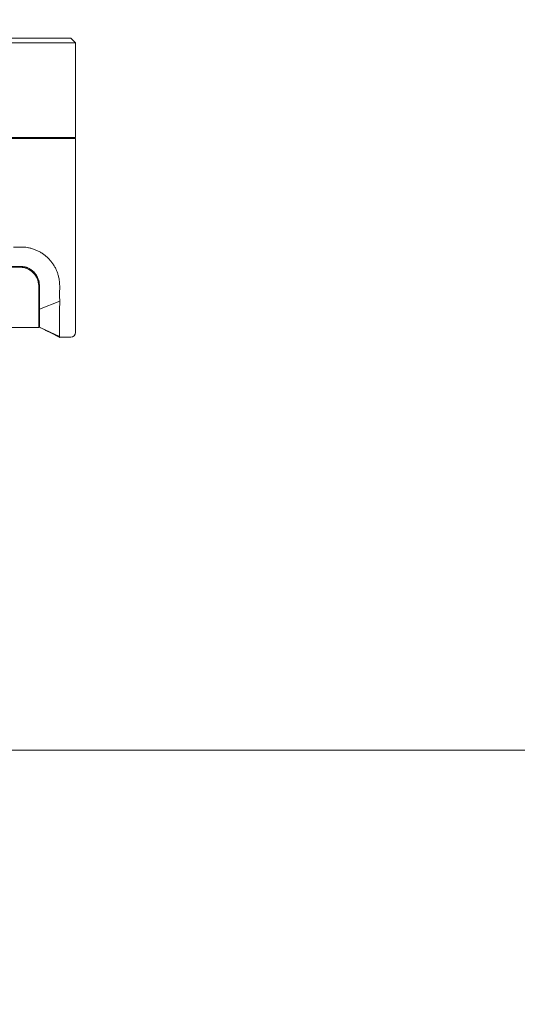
# Model space of a CAD drawing. Header units: millimetres. Extents: x -1114 to 1396, y -630 to 631.
# Tile 26 of 256: x -875 to -823, y -315 to -213. Entities that reach past the tile are written whole.
import ezdxf

# ---------------------------------------------------------------- set-up
doc = ezdxf.new("R2010")
doc.units = ezdxf.units.MM
doc.header["$MEASUREMENT"] = 0

msp = doc.modelspace()

# ---------------------------------------------------------------- linework, layer by layer
at = {"lineweight": 18}
for points, knots in [([(1038.9843, -629.7647), (1038.9843, -629.7647), (-1111.4882, -629.7647), (-1111.4882, -629.7647), (-1111.4882, -629.7647), (-1111.4882, -629.7647), (-1111.4882, 630.7883), (-1111.4882, 630.7883), (-1111.4882, 630.7883), (-1111.4882, 630.7883), (1038.9843, 630.7883), (1038.9843, 630.7883)], [0, 0, 0, 0, 0.33333333, 0.33333333, 0.33333333, 0.33333333, 0.66666667, 0.66666667, 0.66666667, 0.66666667, 1, 1, 1, 1]), ([(-871.0755, -239.2943), (-871.1139, -239.1788), (-871.157, -239.0657), (-871.2047, -238.9551), (-871.2047, -238.9551), (-871.2525, -238.8445), (-871.305, -238.7365), (-871.3624, -238.631), (-871.3624, -238.631), (-871.4198, -238.5255), (-871.4819, -238.4226), (-871.5489, -238.3222), (-871.5489, -238.3222), (-871.5824, -238.272), (-871.6171, -238.2224), (-871.653, -238.1735), (-871.653, -238.1735), (-871.6889, -238.1246), (-871.7261, -238.0762), (-871.7642, -238.029), (-871.7642, -238.029), (-871.8405, -237.9345), (-871.9205, -237.8442), (-872.0042, -237.7579), (-872.0042, -237.7579), (-872.0879, -237.6716), (-872.1753, -237.5892), (-872.2663, -237.5108), (-872.2663, -237.5108), (-872.3573, -237.4325), (-872.4519, -237.358), (-872.5503, -237.2877), (-872.5503, -237.2877), (-872.5995, -237.2525), (-872.6496, -237.2183), (-872.7007, -237.1852), (-872.7007, -237.1852), (-872.7518, -237.1521), (-872.8035, -237.1202), (-872.8557, -237.0896), (-872.8557, -237.0896), (-872.9602, -237.0285), (-873.0668, -236.9725), (-873.1756, -236.9214), (-873.1756, -236.9214), (-873.2843, -236.8703), (-873.3952, -236.8242), (-873.5081, -236.7829), (-873.5081, -236.7829), (-873.6211, -236.7417), (-873.7364, -236.7058), (-873.8537, -236.6748), (-873.8537, -236.6748), (-873.9124, -236.6593), (-873.9716, -236.645), (-874.0309, -236.6319), (-874.0309, -236.6319), (-874.0901, -236.6189), (-874.1495, -236.607), (-874.2088, -236.5963), (-874.2088, -236.5963), (-874.4464, -236.5536), (-874.6857, -236.5422), (-874.9255, -236.5407), (-874.9255, -236.5407), (-875.1654, -236.5392), (-875.4058, -236.5477), (-875.6456, -236.545)], [0, 0, 0, 0, 0.05882353, 0.05882353, 0.05882353, 0.05882353, 0.11764706, 0.11764706, 0.11764706, 0.11764706, 0.17647059, 0.17647059, 0.17647059, 0.17647059, 0.23529412, 0.23529412, 0.23529412, 0.23529412, 0.29411765, 0.29411765, 0.29411765, 0.29411765, 0.35294118, 0.35294118, 0.35294118, 0.35294118, 0.41176471, 0.41176471, 0.41176471, 0.41176471, 0.47058824, 0.47058824, 0.47058824, 0.47058824, 0.52941176, 0.52941176, 0.52941176, 0.52941176, 0.58823529, 0.58823529, 0.58823529, 0.58823529, 0.64705882, 0.64705882, 0.64705882, 0.64705882, 0.70588235, 0.70588235, 0.70588235, 0.70588235, 0.76470588, 0.76470588, 0.76470588, 0.76470588, 0.82352941, 0.82352941, 0.82352941, 0.82352941, 0.88235294, 0.88235294, 0.88235294, 0.88235294, 0.94117647, 0.94117647, 0.94117647, 0.94117647, 1, 1, 1, 1]), ([(-874.971, -238.5417), (-875.0236, -238.5417), (-875.0762, -238.5417), (-875.1288, -238.5417), (-875.1288, -238.5417), (-875.1814, -238.5417), (-875.234, -238.5417), (-875.2866, -238.5417), (-875.2866, -238.5417), (-875.3918, -238.5417), (-875.4969, -238.5417), (-875.6021, -238.5417), (-875.6021, -238.5417), (-875.8125, -238.5417), (-876.0228, -238.5417), (-876.2332, -238.5417)], [0, 0, 0, 0, 0.25, 0.25, 0.25, 0.25, 0.5, 0.5, 0.5, 0.5, 0.75, 0.75, 0.75, 0.75, 1, 1, 1, 1]), ([(-874.971, -238.5417), (-874.905, -238.5417), (-874.8395, -238.545), (-874.7746, -238.5514), (-874.7746, -238.5514), (-874.7097, -238.5578), (-874.6453, -238.5673), (-874.5814, -238.58), (-874.5814, -238.58), (-874.5495, -238.5864), (-874.5177, -238.5935), (-874.486, -238.6014), (-874.486, -238.6014), (-874.4544, -238.6093), (-874.4228, -238.618), (-874.3914, -238.6275), (-874.3914, -238.6275), (-874.36, -238.637), (-874.3287, -238.6474), (-874.2977, -238.6585), (-874.2977, -238.6585), (-874.2666, -238.6696), (-874.236, -238.6814), (-874.2057, -238.6939), (-874.2057, -238.6939), (-874.1452, -238.719), (-874.0863, -238.7469), (-874.0288, -238.7775), (-874.0288, -238.7775), (-873.9714, -238.8082), (-873.9155, -238.8417), (-873.8612, -238.8779), (-873.8612, -238.8779), (-873.834, -238.896), (-873.8072, -238.9148), (-873.7809, -238.9344), (-873.7809, -238.9344), (-873.7677, -238.9442), (-873.7546, -238.9541), (-873.7416, -238.9642), (-873.7416, -238.9642), (-873.7286, -238.9744), (-873.7157, -238.9847), (-873.7029, -238.9951), (-873.7029, -238.9951), (-873.652, -239.0369), (-873.6035, -239.0809), (-873.5574, -239.1269), (-873.5574, -239.1269), (-873.4651, -239.2191), (-873.3823, -239.3197), (-873.3092, -239.4289), (-873.3092, -239.4289), (-873.2909, -239.4562), (-873.2732, -239.4841), (-873.2563, -239.5123), (-873.2563, -239.5123), (-873.2393, -239.5406), (-873.2231, -239.5691), (-873.2077, -239.5979), (-873.2077, -239.5979), (-873.1768, -239.6556), (-873.1489, -239.7145), (-873.124, -239.7746), (-873.124, -239.7746), (-873.099, -239.8348), (-873.077, -239.8961), (-873.0579, -239.9586), (-873.0579, -239.9586), (-873.0484, -239.9899), (-873.0396, -240.0215), (-873.0316, -240.0534), (-873.0316, -240.0534), (-873.0235, -240.0853), (-873.0163, -240.1175), (-873.0098, -240.1498), (-873.0098, -240.1498), (-872.9969, -240.2144), (-872.9872, -240.2794), (-872.9808, -240.3447), (-872.9808, -240.3447), (-872.9743, -240.41), (-872.971, -240.4757), (-872.971, -240.5417)], [0, 0, 0, 0, 0.04761905, 0.04761905, 0.04761905, 0.04761905, 0.0952381, 0.0952381, 0.0952381, 0.0952381, 0.14285714, 0.14285714, 0.14285714, 0.14285714, 0.19047619, 0.19047619, 0.19047619, 0.19047619, 0.23809524, 0.23809524, 0.23809524, 0.23809524, 0.28571429, 0.28571429, 0.28571429, 0.28571429, 0.33333333, 0.33333333, 0.33333333, 0.33333333, 0.38095238, 0.38095238, 0.38095238, 0.38095238, 0.42857143, 0.42857143, 0.42857143, 0.42857143, 0.47619048, 0.47619048, 0.47619048, 0.47619048, 0.52380952, 0.52380952, 0.52380952, 0.52380952, 0.57142857, 0.57142857, 0.57142857, 0.57142857, 0.61904762, 0.61904762, 0.61904762, 0.61904762, 0.66666667, 0.66666667, 0.66666667, 0.66666667, 0.71428571, 0.71428571, 0.71428571, 0.71428571, 0.76190476, 0.76190476, 0.76190476, 0.76190476, 0.80952381, 0.80952381, 0.80952381, 0.80952381, 0.85714286, 0.85714286, 0.85714286, 0.85714286, 0.9047619, 0.9047619, 0.9047619, 0.9047619, 0.95238095, 0.95238095, 0.95238095, 0.95238095, 1, 1, 1, 1]), ([(-873.0491, -240.5415), (-873.0491, -240.0376), (-873.2492, -239.5543), (-873.6056, -239.198), (-873.6056, -239.198), (-873.9619, -238.8417), (-874.4451, -238.6415), (-874.9491, -238.6415)], [0, 0, 0, 0, 0.5, 0.5, 0.5, 0.5, 1, 1, 1, 1]), ([(-871.0755, -239.2943), (-871.0374, -239.4087), (-871.0053, -239.5247), (-870.9786, -239.6422), (-870.9786, -239.6422), (-870.9652, -239.701), (-870.9532, -239.7601), (-870.9426, -239.8193), (-870.9426, -239.8193), (-870.9319, -239.8786), (-870.9225, -239.9381), (-870.9143, -239.9977), (-870.9143, -239.9977), (-870.9062, -240.0574), (-870.8993, -240.1173), (-870.8935, -240.1773), (-870.8935, -240.1773), (-870.8878, -240.2372), (-870.8832, -240.2973), (-870.8798, -240.3574), (-870.8798, -240.3574), (-870.8763, -240.4176), (-870.874, -240.4778), (-870.8727, -240.538), (-870.8727, -240.538), (-870.8714, -240.5982), (-870.8712, -240.6585), (-870.8719, -240.7187)], [0, 0, 0, 0, 0.14285714, 0.14285714, 0.14285714, 0.14285714, 0.28571429, 0.28571429, 0.28571429, 0.28571429, 0.42857143, 0.42857143, 0.42857143, 0.42857143, 0.57142857, 0.57142857, 0.57142857, 0.57142857, 0.71428571, 0.71428571, 0.71428571, 0.71428571, 0.85714286, 0.85714286, 0.85714286, 0.85714286, 1, 1, 1, 1]), ([(-872.971, -240.7194), (-872.971, -240.9078), (-872.971, -241.0961), (-872.971, -241.2845), (-872.971, -241.2845), (-872.971, -241.4729), (-872.971, -241.6613), (-872.971, -241.8497)], [0, 0, 0, 0, 0.5, 0.5, 0.5, 0.5, 1, 1, 1, 1]), ([(-870.8719, -240.7187), (-870.8749, -240.9593), (-870.8773, -241.2), (-870.8774, -241.4406), (-870.8774, -241.4406), (-870.8774, -241.6812), (-870.8752, -241.9219), (-870.8689, -242.1624)], [0, 0, 0, 0, 0.5, 0.5, 0.5, 0.5, 1, 1, 1, 1]), ([(-870.8689, -242.1624), (-870.8689, -242.1624), (-870.8725, -242.1638), (-870.8725, -242.1638), (-870.8725, -242.1638), (-870.8725, -242.1638), (-870.8725, -242.1638), (-870.8725, -242.1638), (-870.8725, -242.1638), (-870.8725, -242.1638), (-872.971, -242.987), (-872.971, -242.987)], [0, 0, 0, 0, 0.33333333, 0.33333333, 0.33333333, 0.33333333, 0.66666667, 0.66666667, 0.66666667, 0.66666667, 1, 1, 1, 1]), ([(-870.8689, -242.1624), (-870.8657, -242.2836), (-870.8698, -242.4054), (-870.8734, -242.5271), (-870.8734, -242.5271), (-870.877, -242.6488), (-870.8802, -242.7705), (-870.8767, -242.8917)], [0, 0, 0, 0, 0.5, 0.5, 0.5, 0.5, 1, 1, 1, 1]), ([(-872.971, -244.8636), (-872.971, -244.8632), (-872.971, -244.8624), (-872.971, -244.8611), (-872.971, -244.8611), (-872.971, -244.8593), (-872.971, -244.8565), (-872.971, -244.8528), (-872.971, -244.8528), (-872.971, -244.8453), (-872.971, -244.8338), (-872.971, -244.8185), (-872.971, -244.8185), (-872.971, -244.8108), (-872.971, -244.8021), (-872.971, -244.7925), (-872.971, -244.7925), (-872.971, -244.7829), (-872.971, -244.7724), (-872.971, -244.761), (-872.971, -244.761), (-872.971, -244.7382), (-872.971, -244.712), (-872.971, -244.6821), (-872.971, -244.6821), (-872.971, -244.6522), (-872.971, -244.6187), (-872.971, -244.5817), (-872.971, -244.5817), (-872.971, -244.5724), (-872.971, -244.5629), (-872.971, -244.5532), (-872.971, -244.5532), (-872.971, -244.5435), (-872.971, -244.5336), (-872.971, -244.5234), (-872.971, -244.5234), (-872.971, -244.5032), (-872.971, -244.4822), (-872.971, -244.4605), (-872.971, -244.4605), (-872.971, -244.4172), (-872.971, -244.371), (-872.971, -244.322), (-872.971, -244.322), (-872.971, -244.2731), (-872.971, -244.2213), (-872.971, -244.1666), (-872.971, -244.1666), (-872.971, -244.1393), (-872.971, -244.1111), (-872.971, -244.0823), (-872.971, -244.0823), (-872.971, -244.0535), (-872.971, -244.0243), (-872.971, -243.9945), (-872.971, -243.9945), (-872.971, -243.9351), (-872.971, -243.8739), (-872.971, -243.8109), (-872.971, -243.8109), (-872.971, -243.7479), (-872.971, -243.6831), (-872.971, -243.6165), (-872.971, -243.6165), (-872.971, -243.5832), (-872.971, -243.5494), (-872.971, -243.5152), (-872.971, -243.5152), (-872.971, -243.4809), (-872.971, -243.4464), (-872.971, -243.4117), (-872.971, -243.4117), (-872.971, -243.3423), (-872.971, -243.2723), (-872.971, -243.2015), (-872.971, -243.2015), (-872.971, -243.1308), (-872.971, -243.0593), (-872.971, -242.987)], [0, 0, 0, 0, 0.05, 0.05, 0.05, 0.05, 0.1, 0.1, 0.1, 0.1, 0.15, 0.15, 0.15, 0.15, 0.2, 0.2, 0.2, 0.2, 0.25, 0.25, 0.25, 0.25, 0.3, 0.3, 0.3, 0.3, 0.35, 0.35, 0.35, 0.35, 0.4, 0.4, 0.4, 0.4, 0.45, 0.45, 0.45, 0.45, 0.5, 0.5, 0.5, 0.5, 0.55, 0.55, 0.55, 0.55, 0.6, 0.6, 0.6, 0.6, 0.65, 0.65, 0.65, 0.65, 0.7, 0.7, 0.7, 0.7, 0.75, 0.75, 0.75, 0.75, 0.8, 0.8, 0.8, 0.8, 0.85, 0.85, 0.85, 0.85, 0.9, 0.9, 0.9, 0.9, 0.95, 0.95, 0.95, 0.95, 1, 1, 1, 1]), ([(-870.8767, -242.8917), (-870.8745, -242.9676), (-870.875, -243.043), (-870.8764, -243.118), (-870.8764, -243.118), (-870.8778, -243.1929), (-870.8801, -243.2674), (-870.8818, -243.3413), (-870.8818, -243.3413), (-870.8835, -243.4153), (-870.8845, -243.4889), (-870.8836, -243.5619), (-870.8836, -243.5619), (-870.8834, -243.5802), (-870.883, -243.5984), (-870.8826, -243.6166), (-870.8826, -243.6166), (-870.8822, -243.6348), (-870.8818, -243.653), (-870.8814, -243.6712), (-870.8814, -243.6712), (-870.8807, -243.7075), (-870.88, -243.7436), (-870.8794, -243.7797), (-870.8794, -243.7797), (-870.8789, -243.8157), (-870.8784, -243.8517), (-870.878, -243.8875), (-870.878, -243.8875), (-870.8776, -243.9233), (-870.8773, -243.9587), (-870.877, -243.9938), (-870.877, -243.9938), (-870.8765, -244.064), (-870.8762, -244.1328), (-870.8762, -244.2002), (-870.8762, -244.2002), (-870.876, -244.3351), (-870.8765, -244.4645), (-870.8769, -244.5885), (-870.8769, -244.5885), (-870.877, -244.6195), (-870.8771, -244.6502), (-870.8771, -244.6805), (-870.8771, -244.6805), (-870.8772, -244.7108), (-870.8772, -244.7408), (-870.8772, -244.7704), (-870.8772, -244.7704), (-870.8772, -244.8295), (-870.8769, -244.8865), (-870.8768, -244.9413), (-870.8768, -244.9413), (-870.8765, -245.0511), (-870.8765, -245.1524), (-870.8766, -245.2453), (-870.8766, -245.2453), (-870.8766, -245.2918), (-870.8767, -245.3362), (-870.8766, -245.3785), (-870.8766, -245.3785), (-870.8766, -245.3996), (-870.8766, -245.4202), (-870.8766, -245.4402), (-870.8766, -245.4402), (-870.8766, -245.4602), (-870.8766, -245.4796), (-870.8766, -245.4982), (-870.8766, -245.4982), (-870.8765, -245.573), (-870.8766, -245.6374), (-870.8767, -245.6914)], [0, 0, 0, 0, 0.05555556, 0.05555556, 0.05555556, 0.05555556, 0.11111111, 0.11111111, 0.11111111, 0.11111111, 0.16666667, 0.16666667, 0.16666667, 0.16666667, 0.22222222, 0.22222222, 0.22222222, 0.22222222, 0.27777778, 0.27777778, 0.27777778, 0.27777778, 0.33333333, 0.33333333, 0.33333333, 0.33333333, 0.38888889, 0.38888889, 0.38888889, 0.38888889, 0.44444444, 0.44444444, 0.44444444, 0.44444444, 0.5, 0.5, 0.5, 0.5, 0.55555556, 0.55555556, 0.55555556, 0.55555556, 0.61111111, 0.61111111, 0.61111111, 0.61111111, 0.66666667, 0.66666667, 0.66666667, 0.66666667, 0.72222222, 0.72222222, 0.72222222, 0.72222222, 0.77777778, 0.77777778, 0.77777778, 0.77777778, 0.83333333, 0.83333333, 0.83333333, 0.83333333, 0.88888889, 0.88888889, 0.88888889, 0.88888889, 0.94444444, 0.94444444, 0.94444444, 0.94444444, 1, 1, 1, 1]), ([(-872.359, -245.1502), (-872.3205, -245.1696), (-872.2827, -245.1885), (-872.2459, -245.207), (-872.2459, -245.207), (-872.1903, -245.2349), (-872.1367, -245.2617), (-872.0832, -245.2884), (-872.0832, -245.2884), (-872.0287, -245.3157), (-871.9743, -245.3429), (-871.9205, -245.3697)], [0, 0, 0, 0, 0.33333333, 0.33333333, 0.33333333, 0.33333333, 0.66666667, 0.66666667, 0.66666667, 0.66666667, 1, 1, 1, 1]), ([(-870.8783, -245.8678), (-870.8791, -245.8758), (-870.8782, -245.8817), (-870.8773, -245.8857), (-870.8773, -245.8857), (-870.8764, -245.8897), (-870.8754, -245.8917), (-870.8764, -245.8917)], [0, 0, 0, 0, 0.5, 0.5, 0.5, 0.5, 1, 1, 1, 1]), ([(-870.8767, -245.6914), (-870.8769, -245.7348), (-870.8765, -245.7713), (-870.8765, -245.8008), (-870.8765, -245.8008), (-870.8764, -245.8302), (-870.8767, -245.8526), (-870.8783, -245.8678)], [0, 0, 0, 0, 0.5, 0.5, 0.5, 0.5, 1, 1, 1, 1])]:
    msp.add_open_spline(points, degree=3, knots=knots, dxfattribs=at)
for points in [[(-969.2244, -214.8917), (-969.2244, -214.8917), (-869.7244, -214.8917), (-869.7244, -214.8917)], [(-869.7244, -214.8917), (-869.7244, -214.8917), (-869.2244, -215.3917), (-869.2244, -215.3917)], [(-869.7244, -215.3917), (-869.7244, -215.3917), (-969.2244, -215.3917), (-969.2244, -215.3917)], [(-869.2244, -215.3917), (-869.2244, -215.3917), (-869.7244, -215.3917), (-869.7244, -215.3917)], [(-869.2244, -215.3917), (-869.2244, -215.3917), (-869.2244, -225.1971), (-869.2244, -225.1971)], [(-869.2244, -215.3917), (-869.2244, -215.3917), (-869.2244, -225.1971), (-869.2244, -225.1971)], [(-869.7244, -225.2971), (-869.7244, -225.2971), (-969.2244, -225.2971), (-969.2244, -225.2971)], [(-869.7244, -225.1971), (-869.7244, -225.1971), (-885.2744, -225.1971), (-885.2744, -225.1971)], [(-871.0244, -225.1971), (-871.0244, -225.1971), (-871.0244, -225.2971), (-871.0244, -225.2971)], [(-869.2244, -225.1971), (-869.2244, -225.1971), (-869.7244, -225.1971), (-869.7244, -225.1971)], [(-869.2244, -225.2971), (-869.2244, -225.2971), (-869.7244, -225.2971), (-869.7244, -225.2971)], [(-869.2244, -225.2971), (-869.2244, -225.2971), (-869.2244, -242.8917), (-869.2244, -242.8917)], [(-869.2244, -225.2971), (-869.2244, -225.2971), (-869.2244, -242.8917), (-869.2244, -242.8917)], [(-896.2303, -238.6415), (-896.2303, -238.6415), (-874.9491, -238.6415), (-874.9491, -238.6415)], [(-874.9494, -238.6415), (-874.9494, -238.6415), (-874.9494, -238.5435), (-874.9494, -238.5435)], [(-873.0491, -240.5415), (-873.0491, -240.5415), (-873.0491, -242.8915), (-873.0491, -242.8915)], [(-872.971, -240.5417), (-872.971, -240.6009), (-872.971, -240.6602), (-872.971, -240.7194)], [(-872.971, -242.987), (-872.971, -242.6079), (-872.971, -242.2288), (-872.971, -241.8497)], [(-873.0491, -242.8915), (-873.0491, -242.8915), (-873.0491, -244.8915), (-873.0491, -244.8915)], [(-869.2244, -242.8917), (-869.2244, -242.8917), (-869.2244, -245.3917), (-869.2244, -245.3917)], [(-872.9837, -244.8601), (-872.9837, -244.8601), (-872.6895, -244.9657), (-872.6895, -244.9657)], [(-873.0491, -244.8915), (-873.0491, -244.8915), (-929.2546, -244.8915), (-929.2546, -244.8915)], [(-873.0491, -244.8915), (-873.0491, -244.8915), (-929.2546, -244.8915), (-929.2546, -244.8915)], [(-872.9174, -244.8744), (-872.9174, -244.8744), (-872.6895, -244.9657), (-872.6895, -244.9657)], [(-872.8836, -244.8884), (-872.8836, -244.8884), (-870.8794, -245.8917), (-870.8794, -245.8917)], [(-872.8824, -244.8888), (-872.8824, -244.8888), (-870.8761, -245.89), (-870.8761, -245.89)], [(-872.8234, -244.9176), (-872.7727, -244.9424), (-872.722, -244.9672), (-872.6713, -244.9919)], [(-870.8764, -245.7949), (-870.8764, -245.7949), (-872.8213, -244.9129), (-872.8213, -244.9129)], [(-872.6761, -244.9918), (-872.5831, -245.0382), (-872.4902, -245.0846), (-872.3973, -245.131)], [(-871.9218, -245.3691), (-871.9218, -245.3691), (-870.86, -245.9), (-870.86, -245.9)], [(-869.7244, -245.8917), (-869.4482, -245.8917), (-869.2244, -245.6678), (-869.2244, -245.3917)], [(-870.8764, -245.8917), (-870.8764, -245.8917), (-869.7244, -245.8917), (-869.7244, -245.8917)], [(-870.3003, -245.8917), (-870.3003, -245.8917), (-870.8762, -245.8917), (-870.8762, -245.8917)], [(-870.8746, -245.8927), (-870.8746, -245.8927), (-870.86, -245.9), (-870.86, -245.9)], [(-869.7244, -245.8917), (-869.7244, -245.8917), (-870.3003, -245.8917), (-870.3003, -245.8917)], [(-1112.4766, -288.6727), (-1112.4766, -288.6727), (1037.9959, -288.6727), (1037.9959, -288.6727)]]:
    msp.add_open_spline(points, degree=3, dxfattribs=at)

doc.saveas('drawing.dxf')
